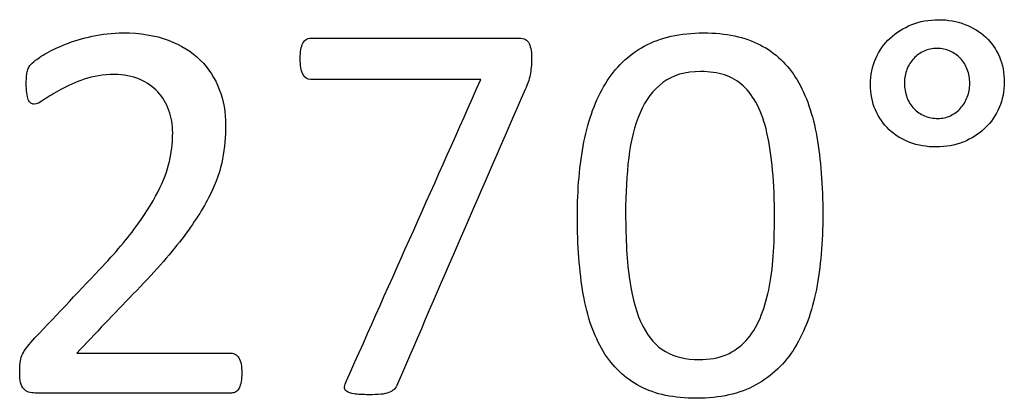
# Model space of a CAD drawing. Header units: inches. Extents: x 0 to 20790, y -12 to 14700.
# Tile 123 of 184: x 7810 to 8086, y 12244 to 12350. Entities that reach past the tile are written whole.
import ezdxf

# ---------------------------------------------------------------- set-up
doc = ezdxf.new("R2010")
doc.units = ezdxf.units.IN
doc.layers.add('254', color=7, linetype='Continuous', true_color=0xffffff)

msp = doc.modelspace()

# ---------------------------------------------------------------- linework, layer by layer
at = {"layer": '254', "color": 2, "linetype": 'Continuous', "lineweight": 25}
for points, knots in [([(8084.854, 12325.449), (8085.785, 12327.639), (8086.275, 12330.005), (8086.275, 12335.14), (8085.813, 12337.506), (8083.967, 12341.834), (8082.669, 12343.652), (8081.053, 12345.181), (8079.408, 12346.681), (8077.446, 12347.864), (8075.196, 12348.758), (8072.946, 12349.624), (8070.464, 12350.057), (8065.098, 12350.057), (8062.588, 12349.595), (8057.972, 12347.749), (8055.952, 12346.479), (8052.505, 12343.32), (8051.163, 12341.401), (8050.182, 12339.18), (8049.229, 12336.929), (8048.739, 12334.506), (8048.739, 12329.283), (8049.201, 12326.889), (8051.058, 12322.594), (8052.317, 12320.743), (8053.961, 12319.214), (8055.606, 12317.656), (8057.539, 12316.473), (8062.017, 12314.787), (8064.463, 12314.367), (8069.916, 12314.367), (8072.426, 12314.829), (8077.1, 12316.675), (8079.12, 12317.974), (8082.596, 12321.276), (8083.909, 12323.225), (8084.854, 12325.449)], [0, 0, 0, 0, 0.0587249, 0.0587249, 0.1201497, 0.1201497, 0.1815745, 0.1815745, 0.1815745, 0.2402403, 0.2402403, 0.2402403, 0.3043537, 0.3043537, 0.3698608, 0.3698608, 0.435368, 0.435368, 0.5002841, 0.5002841, 0.5002841, 0.5649556, 0.5649556, 0.6303456, 0.6303456, 0.6964808, 0.6964808, 0.6964808, 0.7567141, 0.7567141, 0.8178921, 0.8178921, 0.878426, 0.878426, 0.93896, 0.93896, 1, 1, 1, 1]), ([(7872.123, 12248.583), (7872.253, 12249.307), (7872.311, 12250.114), (7872.311, 12251.961), (7872.253, 12252.769), (7872.109, 12253.461), (7871.993, 12254.154), (7871.791, 12254.731), (7871.214, 12255.654), (7870.897, 12256), (7870.493, 12256.231), (7870.118, 12256.462), (7869.714, 12256.577), (7854.875, 12256.577), (7840.439, 12256.577), (7826.004, 12256.577), (7831.255, 12262.069), (7836.506, 12267.56), (7841.757, 12273.051), (7847.469, 12278.88), (7852.028, 12284.073), (7858.909, 12293.035), (7861.52, 12297.114), (7865.156, 12304.442), (7866.367, 12307.847), (7866.916, 12311.02), (7867.493, 12314.165), (7867.781, 12317.339), (7867.781, 12324.061), (7867.175, 12327.379), (7864.819, 12333.644), (7863.049, 12336.381), (7858.26, 12341.113), (7855.259, 12342.959), (7848.047, 12345.671), (7843.805, 12346.364), (7835.958, 12346.364), (7833.072, 12346.046), (7827.591, 12344.835), (7825.081, 12344.056), (7820.522, 12342.267), (7818.618, 12341.372), (7815.596, 12339.513), (7814.521, 12338.776), (7813.915, 12338.256), (7813.309, 12337.708), (7812.876, 12337.247), (7812.472, 12336.554), (7812.299, 12336.15), (7812.068, 12335.342), (7811.953, 12334.852), (7811.924, 12334.275), (7811.866, 12333.727), (7811.838, 12333.063), (7811.838, 12331.217), (7811.895, 12330.293), (7811.982, 12329.514), (7812.097, 12328.735), (7812.242, 12328.129), (7812.588, 12327.206), (7812.819, 12326.86), (7813.396, 12326.456), (7813.713, 12326.369), (7814.694, 12326.369), (7815.617, 12326.802), (7816.887, 12327.668), (7818.127, 12328.533), (7819.685, 12329.485), (7821.561, 12330.524), (7823.436, 12331.534), (7825.629, 12332.486), (7828.11, 12333.352), (7830.591, 12334.246), (7833.419, 12334.679), (7839.189, 12334.679), (7841.555, 12334.246), (7843.603, 12333.352), (7845.652, 12332.486), (7847.354, 12331.303), (7848.739, 12329.832), (7850.095, 12328.331), (7851.134, 12326.6), (7851.855, 12324.638), (7852.547, 12322.648), (7852.922, 12320.57), (7852.922, 12316.156), (7852.692, 12313.79), (7851.768, 12308.77), (7850.816, 12305.971), (7847.885, 12299.82), (7845.796, 12296.421), (7840.43, 12288.92), (7836.852, 12284.679), (7825.92, 12273.182), (7819.512, 12266.339), (7813.078, 12259.52), (7812.444, 12258.828), (7811.953, 12258.222), (7811.578, 12257.616), (7811.174, 12257.039), (7810.857, 12256.433), (7810.597, 12255.856), (7810.337, 12255.25), (7810.193, 12254.586), (7810.023, 12253.057), (7809.991, 12252.134), (7809.991, 12249.999), (7810.078, 12249.047), (7810.251, 12248.268), (7810.453, 12247.518), (7810.712, 12246.912), (7811.116, 12246.508), (7811.491, 12246.104), (7811.953, 12245.787), (7812.501, 12245.614), (7813.021, 12245.44), (7813.655, 12245.354), (7832.717, 12245.354), (7851.057, 12245.354), (7869.858, 12245.354), (7870.262, 12245.469), (7870.666, 12245.7), (7871.041, 12245.931), (7871.359, 12246.277), (7871.82, 12247.258), (7871.993, 12247.864), (7872.123, 12248.583)], [0, 0, 0, 0, 0.0055574, 0.0055574, 0.0111148, 0.0111148, 0.0111148, 0.0153012, 0.0153012, 0.0194876, 0.0194876, 0.0194876, 0.0224508, 0.0224508, 0.128352, 0.128352, 0.128352, 0.1837982, 0.1837982, 0.1837982, 0.2341432, 0.2341432, 0.2846929, 0.2846929, 0.3352425, 0.3352425, 0.3352425, 0.3615319, 0.3615319, 0.3909283, 0.3909283, 0.4200885, 0.4200885, 0.4492488, 0.4492488, 0.478409, 0.478409, 0.4967433, 0.4967433, 0.5150776, 0.5150776, 0.5334119, 0.5334119, 0.5520026, 0.5520026, 0.5520026, 0.5570482, 0.5570482, 0.5620937, 0.5620937, 0.5671393, 0.5671393, 0.5671393, 0.5726193, 0.5726193, 0.580129, 0.580129, 0.580129, 0.5853505, 0.5853505, 0.5905721, 0.5905721, 0.5957937, 0.5957937, 0.6053666, 0.6053666, 0.6053666, 0.6205572, 0.6205572, 0.6205572, 0.6403521, 0.6403521, 0.6403521, 0.6641113, 0.6641113, 0.6843507, 0.6843507, 0.6843507, 0.7017406, 0.7017406, 0.7017406, 0.7186373, 0.7186373, 0.7186373, 0.7364102, 0.7364102, 0.7539523, 0.7539523, 0.7714944, 0.7714944, 0.788903, 0.788903, 0.8063116, 0.8063116, 0.83146, 0.83146, 0.83146, 0.837426, 0.837426, 0.837426, 0.8423847, 0.8423847, 0.8423847, 0.8475799, 0.8475799, 0.8525851, 0.8525851, 0.8581624, 0.8581624, 0.8581624, 0.8630184, 0.8630184, 0.8630184, 0.8671011, 0.8671011, 0.8671011, 0.8717563, 0.8717563, 0.9901241, 0.9901241, 0.9931034, 0.9931034, 0.9931034, 0.9965517, 0.9965517, 1, 1, 1, 1]), ([(7813.915, 12338.256), (7814.521, 12338.776), (7815.596, 12339.513), (7818.618, 12341.372), (7820.522, 12342.267), (7825.081, 12344.056), (7827.591, 12344.835), (7833.072, 12346.046), (7835.958, 12346.364), (7843.805, 12346.364), (7848.047, 12345.671), (7855.259, 12342.959), (7858.26, 12341.113), (7863.049, 12336.381), (7864.819, 12333.644), (7867.175, 12327.379), (7867.781, 12324.061), (7867.781, 12317.339), (7867.493, 12314.165), (7866.916, 12311.02)], [0, 0, 0, 0, 0.0857662, 0.0857662, 0.1703495, 0.1703495, 0.2549328, 0.2549328, 0.3395161, 0.3395161, 0.4740439, 0.4740439, 0.6085716, 0.6085716, 0.7430993, 0.7430993, 0.8787164, 0.8787164, 1, 1, 1, 1]), ([(7953.513, 12336.7), (7953.586, 12337.448), (7953.644, 12338.285), (7953.644, 12340.334), (7953.557, 12341.257), (7953.413, 12341.978), (7953.24, 12342.699), (7953.038, 12343.277), (7952.461, 12344.2), (7952.057, 12344.517), (7951.509, 12344.661), (7950.989, 12344.835), (7950.355, 12344.892), (7930.293, 12344.892), (7910.953, 12344.892), (7891.151, 12344.892), (7890.747, 12344.777), (7890.401, 12344.546), (7890.026, 12344.315), (7889.737, 12343.969), (7889.218, 12342.988), (7889.016, 12342.382), (7888.901, 12341.661), (7888.756, 12340.94), (7888.699, 12340.103), (7888.699, 12337.275), (7888.929, 12335.862), (7889.91, 12333.784), (7890.66, 12333.294), (7907.539, 12333.294), (7923.465, 12333.294), (7939.391, 12333.294), (7926.831, 12305.135), (7914.271, 12276.975), (7901.711, 12248.816), (7901.393, 12248.152), (7901.22, 12247.575), (7901.105, 12246.594), (7901.307, 12246.191), (7901.74, 12245.844), (7902.172, 12245.527), (7902.894, 12245.267), (7904.826, 12244.974), (7906.183, 12244.892), (7909.27, 12244.892), (7910.395, 12244.921), (7912.242, 12245.094), (7912.992, 12245.238), (7913.598, 12245.469), (7914.175, 12245.7), (7914.665, 12246.017), (7915.04, 12246.393), (7915.444, 12246.768), (7915.761, 12247.287), (7927.847, 12275.488), (7939.91, 12302.98), (7952.168, 12331.247), (7952.432, 12331.909), (7952.663, 12332.544), (7952.894, 12333.207), (7953.067, 12333.871), (7953.211, 12334.563), (7953.326, 12335.256), (7953.442, 12335.977), (7953.513, 12336.7)], [0, 0, 0, 0, 0.0062765, 0.0062765, 0.0139261, 0.0139261, 0.0139261, 0.0188922, 0.0188922, 0.0238584, 0.0238584, 0.0238584, 0.0290188, 0.0290188, 0.1673867, 0.1673867, 0.1706893, 0.1706893, 0.1706893, 0.1741749, 0.1741749, 0.1776606, 0.1776606, 0.1776606, 0.1838424, 0.1838424, 0.1954788, 0.1954788, 0.2071152, 0.2071152, 0.4017601, 0.4017601, 0.4017601, 0.6857151, 0.6857151, 0.6857151, 0.6913138, 0.6913138, 0.6969124, 0.6969124, 0.6969124, 0.7038179, 0.7038179, 0.710928, 0.710928, 0.7162897, 0.7162897, 0.7216514, 0.7216514, 0.7216514, 0.7268646, 0.7268646, 0.7268646, 0.732323, 0.732323, 0.9809193, 0.9809193, 0.9874445, 0.9874445, 0.9874445, 0.993627, 0.993627, 0.993627, 1, 1, 1, 1]), ([(7888.901, 12341.661), (7889.016, 12342.382), (7889.218, 12342.988), (7889.737, 12343.969), (7890.026, 12344.315), (7890.401, 12344.546)], [0, 0, 0, 0, 0.5, 0.5, 1, 1, 1, 1]), ([(7890.401, 12344.546), (7890.747, 12344.777), (7891.151, 12344.892), (7910.953, 12344.892), (7930.293, 12344.892), (7950.355, 12344.892), (7950.989, 12344.835), (7951.509, 12344.661)], [0, 0, 0, 0, 0.022493, 0.022493, 0.9648547, 0.9648547, 1, 1, 1, 1]), ([(7951.509, 12344.661), (7952.057, 12344.517), (7952.461, 12344.2), (7953.038, 12343.277), (7953.24, 12342.699), (7953.413, 12341.978)], [0, 0, 0, 0, 0.5, 0.5, 1, 1, 1, 1]), ([(8033.537, 12274.436), (8034.746, 12280.726), (8035.352, 12287.708), (8035.352, 12303.577), (8034.775, 12310.847), (8032.577, 12323.512), (8030.736, 12328.822), (8025.497, 12337.514), (8022.051, 12340.795), (8013.476, 12345.227), (8008.173, 12346.364), (7995.306, 12346.364), (7989.766, 12345.123), (7980.73, 12340.142), (7977.1, 12336.641), (7971.573, 12327.545), (7969.57, 12322.128), (7967.094, 12309.461), (7966.483, 12302.48), (7966.483, 12286.698), (7967.031, 12279.428), (7969.22, 12266.756), (7971.099, 12261.424), (7976.355, 12252.76), (7979.783, 12249.48), (7988.334, 12244.973), (7993.603, 12243.882), (8006.5, 12243.882), (8012.04, 12245.123), (8021.065, 12250.124), (8024.734, 12253.605), (8030.319, 12262.702), (8032.322, 12268.118), (8033.537, 12274.436)], [0, 0, 0, 0, 0.0543047, 0.0543047, 0.1127078, 0.1127078, 0.1713698, 0.1713698, 0.2297471, 0.2297471, 0.2878154, 0.2878154, 0.3485474, 0.3485474, 0.4097427, 0.4097427, 0.4706554, 0.4706554, 0.5313014, 0.5313014, 0.5967898, 0.5967898, 0.66204, 0.66204, 0.7274173, 0.7274173, 0.7929602, 0.7929602, 0.8624297, 0.8624297, 0.9313731, 0.9313731, 1, 1, 1, 1]), ([(7968.329, 12315.781), (7969.57, 12322.128), (7971.573, 12327.545), (7977.1, 12336.641), (7980.73, 12340.142), (7989.766, 12345.123), (7995.306, 12346.364), (8008.173, 12346.364), (8013.476, 12345.227), (8022.051, 12340.795), (8025.497, 12337.514), (8030.736, 12328.822), (8032.577, 12323.512), (8034.775, 12310.847), (8035.352, 12303.577), (8035.352, 12287.708), (8034.746, 12280.726), (8033.534, 12274.436)], [0, 0, 0, 0, 0.1294209, 0.1294209, 0.2594424, 0.2594424, 0.3884795, 0.3884795, 0.511857, 0.511857, 0.6358911, 0.6358911, 0.7605301, 0.7605301, 0.8846191, 0.8846191, 1, 1, 1, 1]), ([(7939.391, 12333.294), (7923.465, 12333.294), (7907.539, 12333.294), (7890.66, 12333.294), (7889.91, 12333.784), (7888.929, 12335.862), (7888.699, 12337.275), (7888.699, 12340.103), (7888.756, 12340.94), (7888.901, 12341.661)], [0, 0, 0, 0, 0.8685647, 0.8685647, 0.9204897, 0.9204897, 0.9724148, 0.9724148, 1, 1, 1, 1]), ([(7953.413, 12341.978), (7953.557, 12341.257), (7953.644, 12340.334), (7953.644, 12338.285), (7953.586, 12337.448), (7953.528, 12336.698)], [0, 0, 0, 0, 0.5492958, 0.5492958, 1, 1, 1, 1]), ([(8075.888, 12336.092), (8076.35, 12334.881), (8076.581, 12333.582), (8076.581, 12330.813), (8076.35, 12329.543), (8075.427, 12327.177), (8074.792, 12326.139), (8074.013, 12325.244), (8073.205, 12324.35), (8072.253, 12323.629), (8071.157, 12323.138), (8070.06, 12322.619), (8068.877, 12322.359), (8066.31, 12322.359), (8065.069, 12322.59), (8062.761, 12323.571), (8061.78, 12324.263), (8060.914, 12325.129), (8060.078, 12325.994), (8059.414, 12327.062), (8058.481, 12329.511), (8058.26, 12330.87), (8058.26, 12333.698), (8058.491, 12334.938), (8059.414, 12337.304), (8060.078, 12338.343), (8061.693, 12340.074), (8062.674, 12340.766), (8064.867, 12341.747), (8066.079, 12341.978), (8068.675, 12341.978), (8069.916, 12341.747), (8072.167, 12340.766), (8073.148, 12340.074), (8073.955, 12339.208), (8074.792, 12338.343), (8075.427, 12337.304), (8075.888, 12336.092)], [0, 0, 0, 0, 0.0651434, 0.0651434, 0.1302867, 0.1302867, 0.1954301, 0.1954301, 0.1954301, 0.2558885, 0.2558885, 0.2558885, 0.3168823, 0.3168823, 0.3851372, 0.3851372, 0.4533921, 0.4533921, 0.4533921, 0.5178802, 0.5178802, 0.583711, 0.583711, 0.641946, 0.641946, 0.700181, 0.700181, 0.758416, 0.758416, 0.816651, 0.816651, 0.8775331, 0.8775331, 0.9384151, 0.9384151, 0.9384151, 1, 1, 1, 1]), ([(7811.924, 12334.275), (7811.953, 12334.852), (7812.068, 12335.342), (7812.299, 12336.15), (7812.472, 12336.554), (7812.876, 12337.247), (7813.309, 12337.708), (7813.915, 12338.256)], [0, 0, 0, 0, 0.3333333, 0.3333333, 0.6666667, 0.6666667, 1, 1, 1, 1]), ([(7811.982, 12329.514), (7811.895, 12330.293), (7811.838, 12331.217), (7811.838, 12333.063), (7811.866, 12333.727), (7811.924, 12334.275)], [0, 0, 0, 0, 0.578125, 0.578125, 1, 1, 1, 1]), ([(7843.603, 12333.352), (7841.555, 12334.246), (7839.189, 12334.679), (7833.419, 12334.679), (7830.591, 12334.246), (7828.11, 12333.352)], [0, 0, 0, 0, 0.46, 0.46, 1, 1, 1, 1]), ([(8021.258, 12307.816), (8021.618, 12303.865), (8021.791, 12299.422), (8021.791, 12290.738), (8021.676, 12287.189), (8021.214, 12280.38), (8020.811, 12277.206), (8019.548, 12271.354), (8018.733, 12268.695), (8017.723, 12266.271), (8016.685, 12263.877), (8015.386, 12261.799), (8012.256, 12258.379), (8010.395, 12257.039), (8006.043, 12255.182), (8003.499, 12254.731), (7996.95, 12254.731), (7993.805, 12255.481), (7988.646, 12258.462), (7986.506, 12260.847), (7983.171, 12267.402), (7981.947, 12271.638), (7980.394, 12282.05), (7980.014, 12288.372), (7980.014, 12301.355), (7980.303, 12306.548), (7981.456, 12316.181), (7982.495, 12320.397), (7985.616, 12327.563), (7987.775, 12330.38), (7993.199, 12334.477), (7996.748, 12335.515), (8003.557, 12335.515), (8005.779, 12335.198), (8007.77, 12334.563), (8009.731, 12333.9), (8011.491, 12332.89), (8013.021, 12331.476), (8014.579, 12330.062), (8015.877, 12328.274), (8018.11, 12323.923), (8018.993, 12321.32), (8020.378, 12315.262), (8020.897, 12311.77), (8021.258, 12307.816)], [0, 0, 0, 0, 0.084611, 0.084611, 0.1472133, 0.1472133, 0.2098157, 0.2098157, 0.2717068, 0.2717068, 0.2717068, 0.3191037, 0.3191037, 0.3669395, 0.3669395, 0.4153154, 0.4153154, 0.4778621, 0.4778621, 0.539587, 0.539587, 0.6008822, 0.6008822, 0.6617974, 0.6617974, 0.7071297, 0.7071297, 0.7524307, 0.7524307, 0.7978664, 0.7978664, 0.8433022, 0.8433022, 0.8688786, 0.8688786, 0.8688786, 0.8996503, 0.8996503, 0.8996503, 0.9334551, 0.9334551, 0.9667275, 0.9667275, 1, 1, 1, 1]), ([(8007.77, 12334.563), (8005.779, 12335.198), (8003.557, 12335.515), (7996.748, 12335.515), (7993.199, 12334.477), (7987.775, 12330.38), (7985.616, 12327.563), (7982.495, 12320.397), (7981.456, 12316.181), (7980.303, 12306.548), (7980.014, 12301.355), (7980.014, 12288.372), (7980.394, 12282.05), (7981.947, 12271.638), (7983.171, 12267.402), (7986.506, 12260.847), (7988.646, 12258.462), (7993.805, 12255.481), (7996.95, 12254.731), (8003.499, 12254.731), (8006.043, 12255.182), (8010.395, 12257.039), (8012.256, 12258.379), (8015.386, 12261.799), (8016.685, 12263.877), (8017.723, 12266.271)], [0, 0, 0, 0, 0.0428292, 0.0428292, 0.1189141, 0.1189141, 0.194999, 0.194999, 0.2708582, 0.2708582, 0.3467698, 0.3467698, 0.4487759, 0.4487759, 0.5514185, 0.5514185, 0.6547806, 0.6547806, 0.7595187, 0.7595187, 0.8405271, 0.8405271, 0.9206309, 0.9206309, 1, 1, 1, 1]), ([(7952.663, 12332.544), (7952.432, 12331.909), (7952.168, 12331.247), (7939.91, 12302.98), (7927.847, 12275.488), (7915.761, 12247.287), (7915.444, 12246.768), (7915.04, 12246.393)], [0, 0, 0, 0, 0.025041, 0.025041, 0.9790532, 0.9790532, 1, 1, 1, 1]), ([(8021.272, 12307.818), (8020.897, 12311.77), (8020.378, 12315.262), (8018.993, 12321.32), (8018.11, 12323.923), (8015.877, 12328.274), (8014.579, 12330.062), (8013.021, 12331.476)], [0, 0, 0, 0, 0.3315651, 0.3315651, 0.6631302, 0.6631302, 1, 1, 1, 1]), ([(7816.887, 12327.668), (7815.617, 12326.802), (7814.694, 12326.369), (7813.713, 12326.369), (7813.396, 12326.456), (7812.819, 12326.86), (7812.588, 12327.206), (7812.242, 12328.129), (7812.097, 12328.735), (7811.982, 12329.514)], [0, 0, 0, 0, 0.3793103, 0.3793103, 0.5862069, 0.5862069, 0.7931034, 0.7931034, 1, 1, 1, 1]), ([(7813.078, 12259.52), (7819.512, 12266.339), (7825.92, 12273.182), (7836.852, 12284.679), (7840.43, 12288.92), (7845.796, 12296.421), (7847.885, 12299.82), (7850.816, 12305.971), (7851.768, 12308.77), (7852.692, 12313.79), (7852.922, 12316.156), (7852.922, 12320.57), (7852.547, 12322.648), (7851.855, 12324.638)], [0, 0, 0, 0, 0.222902, 0.222902, 0.3772026, 0.3772026, 0.5315032, 0.5315032, 0.6869868, 0.6869868, 0.8424705, 0.8424705, 1, 1, 1, 1]), ([(8033.534, 12274.436), (8032.322, 12268.118), (8030.319, 12262.702), (8024.734, 12253.605), (8021.065, 12250.124), (8012.04, 12245.123), (8006.5, 12243.882), (7993.603, 12243.882), (7988.334, 12244.973), (7979.783, 12249.48), (7976.355, 12252.76), (7971.099, 12261.424), (7969.22, 12266.756), (7967.031, 12279.428), (7966.483, 12286.698), (7966.483, 12302.48), (7967.094, 12309.461), (7968.329, 12315.781)], [0, 0, 0, 0, 0.129645, 0.129645, 0.2598881, 0.2598881, 0.3911248, 0.3911248, 0.5149437, 0.5149437, 0.6384498, 0.6384498, 0.7617158, 0.7617158, 0.8854319, 0.8854319, 1, 1, 1, 1]), ([(7866.916, 12311.02), (7866.367, 12307.847), (7865.156, 12304.442), (7861.52, 12297.114), (7858.909, 12293.035), (7852.028, 12284.073), (7847.469, 12278.88), (7841.757, 12273.051)], [0, 0, 0, 0, 0.3337837, 0.3337837, 0.6675673, 0.6675673, 1, 1, 1, 1]), ([(8017.723, 12266.271), (8018.733, 12268.695), (8019.548, 12271.354), (8020.811, 12277.206), (8021.214, 12280.38), (8021.676, 12287.189), (8021.791, 12290.738), (8021.791, 12299.422), (8021.618, 12303.865), (8021.272, 12307.818)], [0, 0, 0, 0, 0.2277864, 0.2277864, 0.4581904, 0.4581904, 0.6885945, 0.6885945, 1, 1, 1, 1]), ([(7826.004, 12256.577), (7840.439, 12256.577), (7854.875, 12256.577), (7869.714, 12256.577), (7870.118, 12256.462), (7870.493, 12256.231)], [0, 0, 0, 0, 0.9727803, 0.9727803, 1, 1, 1, 1]), ([(7870.493, 12256.231), (7870.897, 12256), (7871.214, 12255.654), (7871.791, 12254.731), (7871.993, 12254.154), (7872.109, 12253.461)], [0, 0, 0, 0, 0.5, 0.5, 1, 1, 1, 1]), ([(7810.251, 12248.268), (7810.078, 12249.047), (7809.991, 12249.999), (7809.991, 12252.134), (7810.023, 12253.057), (7810.193, 12254.586), (7810.337, 12255.25), (7810.597, 12255.856)], [0, 0, 0, 0, 0.3534889, 0.3534889, 0.6707225, 0.6707225, 1, 1, 1, 1]), ([(7872.109, 12253.461), (7872.253, 12252.769), (7872.311, 12251.961), (7872.311, 12250.114), (7872.253, 12249.307), (7872.109, 12248.585)], [0, 0, 0, 0, 0.5, 0.5, 1, 1, 1, 1]), ([(7872.109, 12248.585), (7871.993, 12247.864), (7871.82, 12247.258), (7871.359, 12246.277), (7871.041, 12245.931), (7870.666, 12245.7)], [0, 0, 0, 0, 0.5, 0.5, 1, 1, 1, 1]), ([(7901.74, 12245.844), (7901.307, 12246.191), (7901.105, 12246.594), (7901.22, 12247.575), (7901.393, 12248.152), (7901.711, 12248.816)], [0, 0, 0, 0, 0.5, 0.5, 1, 1, 1, 1]), ([(7870.666, 12245.7), (7870.262, 12245.469), (7869.858, 12245.354), (7851.057, 12245.354), (7832.717, 12245.354), (7813.655, 12245.354), (7813.021, 12245.44), (7812.501, 12245.614)], [0, 0, 0, 0, 0.0236453, 0.0236453, 0.9630542, 0.9630542, 1, 1, 1, 1]), ([(7913.598, 12245.469), (7912.992, 12245.238), (7912.242, 12245.094), (7910.395, 12244.921), (7909.27, 12244.892), (7906.183, 12244.892), (7904.826, 12244.974), (7902.894, 12245.267), (7902.172, 12245.527), (7901.74, 12245.844)], [0, 0, 0, 0, 0.2167313, 0.2167313, 0.4334625, 0.4334625, 0.720867, 0.720867, 1, 1, 1, 1])]:
    msp.add_open_spline(points, degree=3, knots=knots, dxfattribs=at)
for points in [[(7953.528, 12336.698), (7953.442, 12335.977), (7953.326, 12335.256), (7953.211, 12334.563)], [(7828.11, 12333.352), (7825.629, 12332.486), (7823.436, 12331.534), (7821.561, 12330.524)], [(7848.739, 12329.832), (7847.354, 12331.303), (7845.652, 12332.486), (7843.603, 12333.352)], [(7953.211, 12334.563), (7953.067, 12333.871), (7952.894, 12333.207), (7952.663, 12332.544)], [(8013.021, 12331.476), (8011.491, 12332.89), (8009.731, 12333.9), (8007.77, 12334.563)], [(7901.711, 12248.816), (7914.271, 12276.975), (7926.831, 12305.135), (7939.391, 12333.294)], [(7821.561, 12330.524), (7819.685, 12329.485), (7818.127, 12328.533), (7816.887, 12327.668)], [(7851.855, 12324.638), (7851.134, 12326.6), (7850.095, 12328.331), (7848.739, 12329.832)], [(7841.757, 12273.051), (7836.506, 12267.56), (7831.255, 12262.069), (7826.004, 12256.577)], [(7811.578, 12257.616), (7811.953, 12258.222), (7812.444, 12258.828), (7813.078, 12259.52)], [(7810.597, 12255.856), (7810.857, 12256.433), (7811.174, 12257.039), (7811.578, 12257.616)], [(7811.116, 12246.508), (7810.712, 12246.912), (7810.453, 12247.518), (7810.251, 12248.268)], [(7812.501, 12245.614), (7811.953, 12245.787), (7811.491, 12246.104), (7811.116, 12246.508)], [(7915.04, 12246.393), (7914.665, 12246.017), (7914.175, 12245.7), (7913.598, 12245.469)]]:
    msp.add_open_spline(points, degree=3, dxfattribs=at)

doc.saveas('drawing.dxf')
